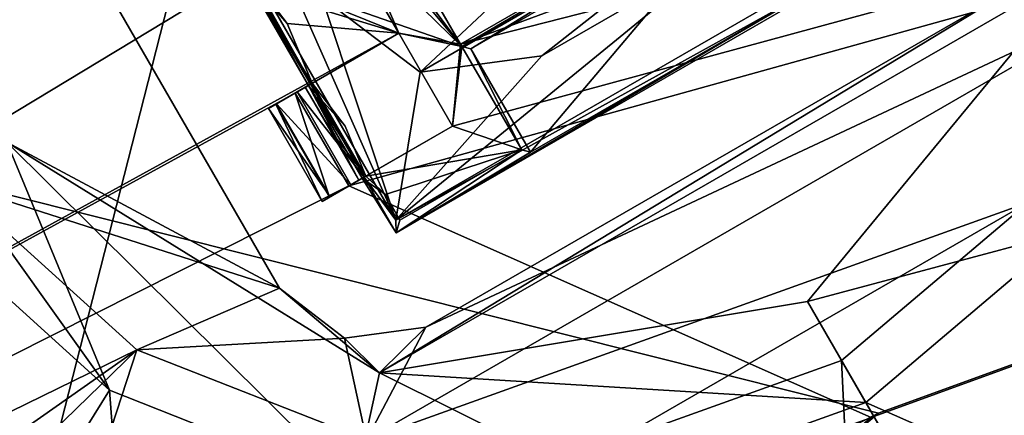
# Model space of a CAD drawing. Header units: millimetres. Extents: x -78 to 78, y -78 to 78.
# Tile 122 of 256: x -35.23 to -30.64, y 54.13 to 55.97. Entities that reach past the tile are written whole.
import ezdxf

# ---------------------------------------------------------------- set-up
doc = ezdxf.new("R2010")
doc.units = ezdxf.units.MM
doc.header["$LTSCALE"] = 41.718519
for name, color, linetype in [('10', 7, 'CONTINUOUS'), ('1005', 7, 'CONTINUOUS'), ('1024', 7, 'CONTINUOUS'), ('1035', 7, 'CONTINUOUS'), ('1052', 7, 'CONTINUOUS'), ('1186', 7, 'CONTINUOUS'), ('1745', 7, 'CONTINUOUS'), ('1749', 7, 'CONTINUOUS'), ('1756', 7, 'CONTINUOUS'), ('1769', 7, 'CONTINUOUS'), ('2704', 7, 'CONTINUOUS'), ('2720', 7, 'CONTINUOUS'), ('2737', 7, 'CONTINUOUS'), ('3891', 7, 'CONTINUOUS'), ('3913', 7, 'CONTINUOUS'), ('3969', 7, 'CONTINUOUS'), ('3996', 7, 'CONTINUOUS'), ('3998', 7, 'CONTINUOUS'), ('4018', 7, 'CONTINUOUS'), ('4026', 7, 'CONTINUOUS'), ('4043', 7, 'CONTINUOUS'), ('4049', 7, 'CONTINUOUS'), ('4051', 7, 'CONTINUOUS'), ('4069', 7, 'CONTINUOUS'), ('4087', 7, 'CONTINUOUS'), ('4088', 7, 'CONTINUOUS'), ('4094', 7, 'CONTINUOUS'), ('4095', 7, 'CONTINUOUS'), ('4110', 7, 'CONTINUOUS'), ('4111', 7, 'CONTINUOUS'), ('4112', 7, 'CONTINUOUS'), ('4118', 7, 'CONTINUOUS'), ('4131', 7, 'CONTINUOUS'), ('4132', 7, 'CONTINUOUS'), ('4150', 7, 'CONTINUOUS'), ('4152', 7, 'CONTINUOUS'), ('6', 7, 'CONTINUOUS'), ('802', 7, 'CONTINUOUS'), ('867', 7, 'CONTINUOUS'), ('915', 7, 'CONTINUOUS')]:
    doc.layers.add(name, color=color, linetype=linetype)

msp = doc.modelspace()

# ---------------------------------------------------------------- linework, layer by layer
at = {"layer": '10', "linetype": 'CONTINUOUS'}
for points in [[(-45.7061, 61.0325, -2), (10.3225, 53.3394, -2), (-47.73, 52.73, -2), (-45.7061, 61.0325, -2)], [(-45.7061, 61.0325, -2), (0, 57, -2), (9.7268, 55.3182, -2), (-45.7061, 61.0325, -2)], [(10.3225, 53.3394, -2), (-45.7061, 61.0325, -2), (9.7268, 55.3182, -2), (10.3225, 53.3394, -2)]]:
    msp.add_3dface(points, dxfattribs=at)
at = {"layer": '1005', "color": 7, "linetype": 'CONTINUOUS'}
for points in [[(-33.3356, 54.539, 23.2), (-30.5644, 56.139, 23.2), (-33.3356, 54.539, 22.2), (-33.3356, 54.539, 23.2)], [(-30.5644, 56.139, 23.2), (-30.5644, 56.139, 22.2), (-33.3356, 54.539, 22.2), (-30.5644, 56.139, 23.2)]]:
    msp.add_3dface(points, dxfattribs=at)
at = {"layer": '1024', "color": 7, "linetype": 'CONTINUOUS'}
for points in [[(-34.0187, 54.722, 23.2), (-33.715, 54.4891, 23.2), (-34.0187, 54.722, 22.2), (-34.0187, 54.722, 23.2)], [(-33.715, 54.4891, 23.2), (-33.715, 54.4891, 22.2), (-34.0187, 54.722, 22.2), (-33.715, 54.4891, 23.2)], [(-33.715, 54.4891, 23.2), (-33.3356, 54.539, 23.2), (-33.715, 54.4891, 22.2), (-33.715, 54.4891, 23.2)], [(-33.3356, 54.539, 23.2), (-33.3356, 54.539, 22.2), (-33.715, 54.4891, 22.2), (-33.3356, 54.539, 23.2)]]:
    msp.add_3dface(points, dxfattribs=at)
at = {"layer": '1035', "color": 7, "linetype": 'CONTINUOUS'}
for points in [[(-35.6187, 57.4933, 23.2), (-34.0187, 54.722, 23.2), (-35.6187, 57.4933, 22.2), (-35.6187, 57.4933, 23.2)], [(-34.0187, 54.722, 23.2), (-34.0187, 54.722, 22.2), (-35.6187, 57.4933, 22.2), (-34.0187, 54.722, 23.2)]]:
    msp.add_3dface(points, dxfattribs=at)
at = {"layer": '1052', "color": 7, "linetype": 'CONTINUOUS'}
for points in [[(-34.0187, 54.722, 22.2), (-35.5403, 55.2085, 22.2), (-35.6187, 57.4933, 22.2), (-34.0187, 54.722, 22.2)], [(-29.9723, 56.1174, 22.2), (-30.5306, 55.12, 22.2), (-33.6129, 54.0155, 22.2), (-29.9723, 56.1174, 22.2)], [(-29.9723, 56.1174, 22.2), (-33.6129, 54.0155, 22.2), (-33.3356, 54.539, 22.2), (-29.9723, 56.1174, 22.2)], [(-30.5644, 56.139, 22.2), (-29.9723, 56.1174, 22.2), (-33.3356, 54.539, 22.2), (-30.5644, 56.139, 22.2)], [(-34.6829, 54.4339, 22.2), (-35.5403, 55.2085, 22.2), (-34.0187, 54.722, 22.2), (-34.6829, 54.4339, 22.2)], [(-30.5306, 55.12, 22.2), (-32.47, 54.0002, 22.2), (-33.6129, 54.0155, 22.2), (-30.5306, 55.12, 22.2)], [(-30.5306, 55.12, 22.2), (-31.3991, 54.3848, 22.2), (-32.47, 54.0002, 22.2), (-30.5306, 55.12, 22.2)], [(-33.715, 54.4891, 22.2), (-34.6829, 54.4339, 22.2), (-34.0187, 54.722, 22.2), (-33.715, 54.4891, 22.2)], [(-33.3356, 54.539, 22.2), (-33.6129, 54.0155, 22.2), (-33.715, 54.4891, 22.2), (-33.3356, 54.539, 22.2)], [(-33.6129, 54.0155, 22.2), (-34.6829, 54.4339, 22.2), (-33.715, 54.4891, 22.2), (-33.6129, 54.0155, 22.2)]]:
    msp.add_3dface(points, dxfattribs=at)
at = {"layer": '1186', "color": 7, "linetype": 'CONTINUOUS'}
for points in [[(-34.6829, 54.4339, 22.2), (-39.8345, 51.9134, 23.6504), (-35.5403, 55.2085, 22.2), (-34.6829, 54.4339, 22.2)], [(-30.5306, 55.12, 22.2), (-28.6002, 49.5372, 23.7), (-31.3991, 54.3848, 22.2), (-30.5306, 55.12, 22.2)], [(-39.287, 51.1999, 23.6629), (-39.8345, 51.9134, 23.6504), (-34.6829, 54.4339, 22.2), (-39.287, 51.1999, 23.6629)], [(-38.741, 50.4883, 23.7), (-39.287, 51.1999, 23.6629), (-34.6829, 54.4339, 22.2), (-38.741, 50.4883, 23.7)], [(-36.4385, 49.0577, 23.7), (-38.741, 50.4883, 23.7), (-34.6829, 54.4339, 22.2), (-36.4385, 49.0577, 23.7)], [(-33.6129, 54.0155, 22.2), (-36.4385, 49.0577, 23.7), (-34.6829, 54.4339, 22.2), (-33.6129, 54.0155, 22.2)], [(-31.3991, 54.3848, 22.2), (-31.1188, 48.5612, 23.7), (-32.47, 54.0002, 22.2), (-31.3991, 54.3848, 22.2)], [(-28.6002, 49.5372, 23.7), (-31.1188, 48.5612, 23.7), (-31.3991, 54.3848, 22.2), (-28.6002, 49.5372, 23.7)]]:
    msp.add_3dface(points, dxfattribs=at)
at = {"layer": '1745', "linetype": 'CONTINUOUS'}
for points in [[(-7.9703, 75.9162, 28.7), (-31.0424, 69.7372, 28.7), (-28.8782, 50.0362, 28.7), (-7.9703, 75.9162, 28.7)], [(-31.0424, 69.7372, 28.7), (-51.0663, 56.737, 28.7), (-75.9193, -7.9475, 28.7), (-31.0424, 69.7372, 28.7)], [(-31.0424, 69.7372, 28.7), (-75.9193, -7.9475, 28.7), (-51.0428, 27.0596, 28.7), (-31.0424, 69.7372, 28.7)], [(-45.1385, 36.0577, 28.7), (-31.0424, 69.7372, 28.7), (-51.0428, 27.0596, 28.7), (-45.1385, 36.0577, 28.7)], [(-37.6654, 43.8056, 28.7), (-31.0424, 69.7372, 28.7), (-45.1385, 36.0577, 28.7), (-37.6654, 43.8056, 28.7)], [(-28.8782, 50.0362, 28.7), (-31.0424, 69.7372, 28.7), (-37.6654, 43.8056, 28.7), (-28.8782, 50.0362, 28.7)]]:
    msp.add_3dface(points, dxfattribs=at)
at = {"layer": '1749', "linetype": 'CONTINUOUS'}
for points in [[(-50.4174, 55.9897, 19.2), (-30.6489, 68.8286, 19.2), (-50.2634, 55.8223, 25.7174), (-50.4174, 55.9897, 19.2)], [(-30.6489, 68.8286, 19.2), (-30.5525, 68.6228, 25.7174), (-50.2634, 55.8223, 25.7174), (-30.6489, 68.8286, 19.2)]]:
    msp.add_3dface(points, dxfattribs=at)
at = {"layer": '1756', "linetype": 'CONTINUOUS'}
for points in [[(-30.5525, 68.6228, 25.7174), (-49.9312, 55.4489, 26.2), (-50.2634, 55.8223, 25.7174), (-30.5525, 68.6228, 25.7174)], [(-30.3527, 68.1643, 26.2), (-49.9312, 55.4489, 26.2), (-30.5525, 68.6228, 25.7174), (-30.3527, 68.1643, 26.2)]]:
    msp.add_3dface(points, dxfattribs=at)
at = {"layer": '1769', "linetype": 'CONTINUOUS'}
for points in [[(-30.3527, 68.1643, 26.2), (-44.2676, 58.5425, 26.2), (-49.9312, 55.4489, 26.2), (-30.3527, 68.1643, 26.2)], [(-28.9523, 50.1469, 26.2), (-44.2676, 58.5425, 26.2), (-30.3527, 68.1643, 26.2), (-28.9523, 50.1469, 26.2)], [(-39.4232, 52.229, 26.2), (-44.2676, 58.5425, 26.2), (-31.6832, 49.1694, 26.2), (-39.4232, 52.229, 26.2)], [(-44.2676, 58.5425, 26.2), (-28.9523, 50.1469, 26.2), (-31.6832, 49.1694, 26.2), (-44.2676, 58.5425, 26.2)]]:
    msp.add_3dface(points, dxfattribs=at)
at = {"layer": '2704', "linetype": 'CONTINUOUS'}
for points in [[(-33.2127, 55.476, 21.67), (-33.695, 55.1976, 21.67), (-10.8683, 61.5473, 21.67), (-33.2127, 55.476, 21.67)], [(-10.8683, 61.5473, 21.67), (-33.695, 55.1976, 21.67), (-31.2619, 54.1192, 21.67), (-10.8683, 61.5473, 21.67)], [(-33.174, 55.8589, 21.67), (-33.2127, 55.476, 21.67), (-10.8683, 61.5473, 21.67), (-33.174, 55.8589, 21.67)], [(-31.4374, 56.501, 21.67), (-33.174, 55.8589, 21.67), (-10.8683, 61.5473, 21.67), (-31.4374, 56.501, 21.67)], [(-33.174, 55.8589, 21.67), (-34.2117, 57.6564, 21.67), (-33.4627, 55.909, 21.67), (-33.174, 55.8589, 21.67)], [(-33.4627, 55.909, 21.67), (-34.2117, 57.6564, 21.67), (-33.7627, 56.4286, 21.67), (-33.4627, 55.909, 21.67)], [(-41.1111, 56.6556, 21.67), (-46.5052, 48.7422, 21.67), (-34.495, 56.5832, 21.67), (-41.1111, 56.6556, 21.67)], [(-31.7883, 56.6589, 21.67), (-33.174, 55.8589, 21.67), (-31.4374, 56.501, 21.67), (-31.7883, 56.6589, 21.67)], [(-46.5052, 48.7422, 21.67), (-34.245, 56.1502, 21.67), (-34.495, 56.5832, 21.67), (-46.5052, 48.7422, 21.67)], [(-34.245, 56.1502, 21.67), (-33.4627, 55.909, 21.67), (-33.7627, 56.4286, 21.67), (-34.245, 56.1502, 21.67)], [(-46.5052, 48.7422, 21.67), (-33.4627, 55.909, 21.67), (-34.245, 56.1502, 21.67), (-46.5052, 48.7422, 21.67)], [(-33.4627, 55.909, 21.67), (-46.5052, 48.7422, 21.67), (-33.945, 55.6306, 21.67), (-33.4627, 55.909, 21.67)], [(-33.2127, 55.476, 21.67), (-33.174, 55.8589, 21.67), (-33.4627, 55.909, 21.67), (-33.2127, 55.476, 21.67)], [(-33.945, 55.6306, 21.67), (-46.5052, 48.7422, 21.67), (-33.695, 55.1976, 21.67), (-33.945, 55.6306, 21.67)], [(-33.695, 55.1976, 21.67), (-46.5052, 48.7422, 21.67), (-31.2619, 54.1192, 21.67), (-33.695, 55.1976, 21.67)]]:
    msp.add_3dface(points, dxfattribs=at)
at = {"layer": '2720', "linetype": 'CONTINUOUS'}
for points in [[(-31.2278, 54.1388, 20.074), (-41.1446, 56.6312, 20.074), (-10.8403, 61.5523, 20.074), (-31.2278, 54.1388, 20.074)], [(-56.6344, 41.1393, 20.074), (-41.1446, 56.6312, 20.074), (-31.2278, 54.1388, 20.074), (-56.6344, 41.1393, 20.074)], [(-47.8372, 40.2223, 20.074), (-56.6344, 41.1393, 20.074), (-31.2278, 54.1388, 20.074), (-47.8372, 40.2223, 20.074)]]:
    msp.add_3dface(points, dxfattribs=at)
at = {"layer": '2737', "linetype": 'CONTINUOUS'}
for points in [[(-10.8683, 61.5473, 21.67), (-31.2619, 54.1192, 21.67), (-31.2278, 54.1388, 20.074), (-10.8683, 61.5473, 21.67)], [(-10.8683, 61.5473, 21.67), (-31.2278, 54.1388, 20.074), (-10.8403, 61.5523, 20.074), (-10.8683, 61.5473, 21.67)], [(-31.2619, 54.1192, 21.67), (-47.8372, 40.2223, 20.074), (-31.2278, 54.1388, 20.074), (-31.2619, 54.1192, 21.67)]]:
    msp.add_3dface(points, dxfattribs=at)
at = {"layer": '3891', "linetype": 'CONTINUOUS'}
for points in [[(-33.174, 55.8589, 21.67), (-31.7883, 56.6589, 21.67), (-33.1679, 55.8483, 21.845), (-33.174, 55.8589, 21.67)], [(-33.1679, 55.8483, 21.845), (-31.7883, 56.6589, 21.67), (-33.1273, 55.8374, 22.27), (-33.1679, 55.8483, 21.845)], [(-33.1273, 55.8374, 22.27), (-31.7883, 56.6589, 21.67), (-31.7931, 56.6077, 22.27), (-33.1273, 55.8374, 22.27)]]:
    msp.add_3dface(points, dxfattribs=at)
at = {"layer": '3913', "linetype": 'CONTINUOUS'}
for points in [[(-34.2117, 57.6564, 21.67), (-33.174, 55.8589, 21.67), (-34.2179, 57.667, 21.845), (-34.2117, 57.6564, 21.67)], [(-33.174, 55.8589, 21.67), (-33.1679, 55.8483, 21.845), (-34.2179, 57.667, 21.845), (-33.174, 55.8589, 21.67)]]:
    msp.add_3dface(points, dxfattribs=at)
at = {"layer": '3969', "linetype": 'CONTINUOUS'}
for points in [[(-33.1679, 55.8483, 21.845), (-33.1273, 55.8374, 22.27), (-32.8897, 55.3666, 21.845), (-33.1679, 55.8483, 21.845)], [(-32.8897, 55.3666, 21.845), (-33.1273, 55.8374, 22.27), (-32.8491, 55.3557, 22.27), (-32.8897, 55.3666, 21.845)]]:
    msp.add_3dface(points, dxfattribs=at)
at = {"layer": '3996', "linetype": 'CONTINUOUS'}
for points in [[(-34.2179, 57.667, 21.845), (-33.1679, 55.8483, 21.845), (-34.3127, 57.3813, 21.845), (-34.2179, 57.667, 21.845)], [(-34.3127, 57.3813, 21.845), (-33.1679, 55.8483, 21.845), (-34.0127, 56.8617, 21.845), (-34.3127, 57.3813, 21.845)], [(-34.0127, 56.8617, 21.845), (-33.1679, 55.8483, 21.845), (-33.7627, 56.4286, 21.845), (-34.0127, 56.8617, 21.845)], [(-33.7627, 56.4286, 21.845), (-33.1679, 55.8483, 21.845), (-34.1662, 56.1957, 21.845), (-33.7627, 56.4286, 21.845)], [(-33.1679, 55.8483, 21.845), (-33.4627, 55.909, 21.845), (-34.1662, 56.1957, 21.845), (-33.1679, 55.8483, 21.845)], [(-34.1662, 56.1957, 21.845), (-33.4627, 55.909, 21.845), (-33.9825, 55.9554, 21.845), (-34.1662, 56.1957, 21.845)], [(-33.9825, 55.9554, 21.845), (-33.4627, 55.909, 21.845), (-33.866, 55.6762, 21.845), (-33.9825, 55.9554, 21.845)], [(-33.4627, 55.909, 21.845), (-33.1679, 55.8483, 21.845), (-33.2127, 55.476, 21.845), (-33.4627, 55.909, 21.845)], [(-33.2127, 55.476, 21.845), (-33.1679, 55.8483, 21.845), (-32.8897, 55.3666, 21.845), (-33.2127, 55.476, 21.845)], [(-33.6162, 55.243, 21.845), (-33.2127, 55.476, 21.845), (-32.8897, 55.3666, 21.845), (-33.6162, 55.243, 21.845)], [(-33.5249, 55.1585, 21.845), (-33.6162, 55.243, 21.845), (-32.8897, 55.3666, 21.845), (-33.5249, 55.1585, 21.845)], [(-33.4581, 55.0384, 21.845), (-33.5249, 55.1585, 21.845), (-32.8897, 55.3666, 21.845), (-33.4581, 55.0384, 21.845)]]:
    msp.add_3dface(points, dxfattribs=at)
at = {"layer": '3998', "linetype": 'CONTINUOUS'}
for points in [[(-33.1273, 55.8374, 22.27), (-31.7931, 56.6077, 22.27), (-32.8491, 55.3557, 22.27), (-33.1273, 55.8374, 22.27)], [(-31.7931, 56.6077, 22.27), (-31.515, 56.126, 22.27), (-32.8491, 55.3557, 22.27), (-31.7931, 56.6077, 22.27)]]:
    msp.add_3dface(points, dxfattribs=at)
at = {"layer": '4018', "linetype": 'CONTINUOUS'}
for points in [[(-33.695, 55.1976, 21.67), (-33.2127, 55.476, 21.845), (-33.7853, 55.1454, 21.7623), (-33.695, 55.1976, 21.67)], [(-33.2127, 55.476, 21.845), (-33.6162, 55.243, 21.845), (-33.7853, 55.1454, 21.7623), (-33.2127, 55.476, 21.845)], [(-33.695, 55.1976, 21.67), (-33.2127, 55.476, 21.67), (-33.2127, 55.476, 21.845), (-33.695, 55.1976, 21.67)], [(-33.6162, 55.243, 21.845), (-33.8189, 55.126, 21.896), (-33.7853, 55.1454, 21.7623), (-33.6162, 55.243, 21.845)], [(-33.8189, 55.126, 21.896), (-33.6162, 55.243, 21.845), (-33.6484, 55.2245, 22.1542), (-33.8189, 55.126, 21.896)], [(-33.7824, 55.1471, 22.5598), (-33.8189, 55.126, 22.421), (-33.6327, 55.2336, 22.4493), (-33.7824, 55.1471, 22.5598)], [(-33.6327, 55.2336, 22.4493), (-33.8189, 55.126, 22.421), (-33.6484, 55.2245, 22.1542), (-33.6327, 55.2336, 22.4493)], [(-33.6853, 55.2032, 22.652), (-33.7824, 55.1471, 22.5598), (-33.6241, 55.2385, 22.6698), (-33.6853, 55.2032, 22.652)], [(-33.6241, 55.2385, 22.6698), (-33.7824, 55.1471, 22.5598), (-33.6327, 55.2336, 22.4493), (-33.6241, 55.2385, 22.6698)], [(-33.8189, 55.126, 22.421), (-33.8189, 55.126, 21.896), (-33.6484, 55.2245, 22.1542), (-33.8189, 55.126, 22.421)]]:
    msp.add_3dface(points, dxfattribs=at)
at = {"layer": '4026', "linetype": 'CONTINUOUS'}
for points in [[(-33.2127, 55.476, 21.67), (-33.4627, 55.909, 21.67), (-33.2127, 55.476, 21.845), (-33.2127, 55.476, 21.67)], [(-33.4627, 55.909, 21.67), (-33.4627, 55.909, 21.845), (-33.2127, 55.476, 21.845), (-33.4627, 55.909, 21.67)]]:
    msp.add_3dface(points, dxfattribs=at)
at = {"layer": '4043', "linetype": 'CONTINUOUS'}
for points in [[(-34.0353, 55.5785, 21.7623), (-33.945, 55.6306, 21.67), (-33.7853, 55.1454, 21.7623), (-34.0353, 55.5785, 21.7623)], [(-33.945, 55.6306, 21.67), (-33.695, 55.1976, 21.67), (-33.7853, 55.1454, 21.7623), (-33.945, 55.6306, 21.67)], [(-34.0689, 55.559, 21.896), (-34.0353, 55.5785, 21.7623), (-33.8189, 55.126, 21.896), (-34.0689, 55.559, 21.896)], [(-33.8189, 55.126, 21.896), (-34.0353, 55.5785, 21.7623), (-33.7853, 55.1454, 21.7623), (-33.8189, 55.126, 21.896)]]:
    msp.add_3dface(points, dxfattribs=at)
at = {"layer": '4049', "linetype": 'CONTINUOUS'}
for points in [[(-33.4741, 54.9787, 22.67), (-33.4741, 54.9787, 22.47), (-30.876, 56.4787, 22.47), (-33.4741, 54.9787, 22.67)], [(-30.876, 56.4787, 22.67), (-33.4741, 54.9787, 22.67), (-30.876, 56.4787, 22.47), (-30.876, 56.4787, 22.67)]]:
    msp.add_3dface(points, dxfattribs=at)
at = {"layer": '4051', "linetype": 'CONTINUOUS'}
for points in [[(-30.876, 56.4787, 22.47), (-33.4741, 54.9787, 22.47), (-31.515, 56.126, 22.27), (-30.876, 56.4787, 22.47)], [(-31.515, 56.126, 22.27), (-33.4741, 54.9787, 22.47), (-32.8491, 55.3557, 22.27), (-31.515, 56.126, 22.27)], [(-33.4581, 55.0384, 21.845), (-32.8897, 55.3666, 21.845), (-33.4741, 54.9787, 22.47), (-33.4581, 55.0384, 21.845)], [(-33.4741, 54.9787, 22.47), (-32.8897, 55.3666, 21.845), (-32.8491, 55.3557, 22.27), (-33.4741, 54.9787, 22.47)]]:
    msp.add_3dface(points, dxfattribs=at)
at = {"layer": '4069', "linetype": 'CONTINUOUS'}
for points in [[(-33.4627, 55.909, 21.67), (-33.945, 55.6306, 21.67), (-34.0353, 55.5785, 21.7623), (-33.4627, 55.909, 21.67)], [(-33.4627, 55.909, 21.845), (-33.4627, 55.909, 21.67), (-34.0353, 55.5785, 21.7623), (-33.4627, 55.909, 21.845)], [(-33.866, 55.6762, 21.845), (-33.4627, 55.909, 21.845), (-34.0353, 55.5785, 21.7623), (-33.866, 55.6762, 21.845)], [(-33.8984, 55.6575, 22.1557), (-33.866, 55.6762, 21.845), (-34.0689, 55.559, 21.896), (-33.8984, 55.6575, 22.1557)], [(-34.0689, 55.559, 21.896), (-33.866, 55.6762, 21.845), (-34.0353, 55.5785, 21.7623), (-34.0689, 55.559, 21.896)], [(-33.8827, 55.6666, 22.4493), (-33.8984, 55.6575, 22.1557), (-34.0689, 55.559, 22.421), (-33.8827, 55.6666, 22.4493)], [(-34.0324, 55.5801, 22.5598), (-33.8827, 55.6666, 22.4493), (-34.0689, 55.559, 22.421), (-34.0324, 55.5801, 22.5598)], [(-34.0689, 55.559, 22.421), (-33.8984, 55.6575, 22.1557), (-34.0689, 55.559, 21.896), (-34.0689, 55.559, 22.421)], [(-33.9353, 55.6362, 22.652), (-33.8827, 55.6666, 22.4493), (-34.0324, 55.5801, 22.5598), (-33.9353, 55.6362, 22.652)], [(-33.8741, 55.6715, 22.6698), (-33.8827, 55.6666, 22.4493), (-33.9353, 55.6362, 22.652), (-33.8741, 55.6715, 22.6698)]]:
    msp.add_3dface(points, dxfattribs=at)
at = {"layer": '4087', "linetype": 'CONTINUOUS'}
for points in [[(-33.866, 55.6762, 21.845), (-33.8984, 55.6575, 22.1557), (-33.7707, 55.4425, 21.9003), (-33.866, 55.6762, 21.845)], [(-33.8984, 55.6575, 22.1557), (-33.8827, 55.6666, 22.4493), (-33.6484, 55.2245, 22.1542), (-33.8984, 55.6575, 22.1557)], [(-33.7707, 55.4425, 21.9003), (-33.8984, 55.6575, 22.1557), (-33.6484, 55.2245, 22.1542), (-33.7707, 55.4425, 21.9003)], [(-33.8827, 55.6666, 22.4493), (-33.6327, 55.2336, 22.4493), (-33.6484, 55.2245, 22.1542), (-33.8827, 55.6666, 22.4493)], [(-33.6162, 55.243, 21.845), (-33.7707, 55.4425, 21.9003), (-33.6484, 55.2245, 22.1542), (-33.6162, 55.243, 21.845)]]:
    msp.add_3dface(points, dxfattribs=at)
at = {"layer": '4088', "linetype": 'CONTINUOUS'}
for points in [[(-34.0689, 55.559, 22.421), (-34.0689, 55.559, 21.896), (-33.8189, 55.126, 22.421), (-34.0689, 55.559, 22.421)], [(-34.0689, 55.559, 21.896), (-33.8189, 55.126, 21.896), (-33.8189, 55.126, 22.421), (-34.0689, 55.559, 21.896)]]:
    msp.add_3dface(points, dxfattribs=at)
at = {"layer": '4094', "linetype": 'CONTINUOUS'}
for points in [[(-30.9267, 56.5106, 23.47), (-33.4764, 55.0385, 23.47), (-30.876, 56.4787, 22.67), (-30.9267, 56.5106, 23.47)], [(-33.4764, 55.0385, 23.47), (-33.4741, 54.9787, 22.67), (-30.876, 56.4787, 22.67), (-33.4764, 55.0385, 23.47)]]:
    msp.add_3dface(points, dxfattribs=at)
at = {"layer": '4095', "linetype": 'CONTINUOUS'}
for points in [[(-34.1662, 56.1957, 21.845), (-33.9825, 55.9554, 21.845), (-34.1827, 56.1862, 22.4513), (-34.1662, 56.1957, 21.845)], [(-33.9825, 55.9554, 21.845), (-33.866, 55.6762, 21.845), (-34.1827, 56.1862, 22.4513), (-33.9825, 55.9554, 21.845)], [(-33.866, 55.6762, 21.845), (-33.8827, 55.6666, 22.4493), (-34.1827, 56.1862, 22.4513), (-33.866, 55.6762, 21.845)], [(-33.8827, 55.6666, 22.4493), (-33.866, 55.6762, 21.845), (-33.7114, 55.4765, 21.8495), (-33.8827, 55.6666, 22.4493)], [(-33.6162, 55.243, 21.845), (-33.8827, 55.6666, 22.4493), (-33.7114, 55.4765, 21.8495), (-33.6162, 55.243, 21.845)], [(-33.8827, 55.6666, 22.4493), (-33.6162, 55.243, 21.845), (-33.6327, 55.2336, 22.4493), (-33.8827, 55.6666, 22.4493)], [(-33.6162, 55.243, 21.845), (-33.5249, 55.1585, 21.845), (-33.6327, 55.2336, 22.4493), (-33.6162, 55.243, 21.845)], [(-33.5249, 55.1585, 21.845), (-33.4581, 55.0384, 21.845), (-33.6327, 55.2336, 22.4493), (-33.5249, 55.1585, 21.845)], [(-33.6327, 55.2336, 22.4493), (-33.4581, 55.0384, 21.845), (-33.4741, 54.9787, 22.47), (-33.6327, 55.2336, 22.4493)]]:
    msp.add_3dface(points, dxfattribs=at)
at = {"layer": '4110', "linetype": 'CONTINUOUS'}
for points in [[(-33.866, 55.6762, 21.845), (-33.6162, 55.243, 21.845), (-33.7114, 55.4765, 21.8495), (-33.866, 55.6762, 21.845)], [(-33.6162, 55.243, 21.845), (-33.866, 55.6762, 21.845), (-33.7707, 55.4425, 21.9003), (-33.6162, 55.243, 21.845)]]:
    msp.add_3dface(points, dxfattribs=at)
at = {"layer": '4111', "linetype": 'CONTINUOUS'}
for points in [[(-33.9353, 55.6362, 22.652), (-34.0324, 55.5801, 22.5598), (-33.6853, 55.2032, 22.652), (-33.9353, 55.6362, 22.652)], [(-34.0324, 55.5801, 22.5598), (-34.0689, 55.559, 22.421), (-33.7824, 55.1471, 22.5598), (-34.0324, 55.5801, 22.5598)], [(-34.0689, 55.559, 22.421), (-33.8189, 55.126, 22.421), (-33.7824, 55.1471, 22.5598), (-34.0689, 55.559, 22.421)], [(-33.6853, 55.2032, 22.652), (-34.0324, 55.5801, 22.5598), (-33.7824, 55.1471, 22.5598), (-33.6853, 55.2032, 22.652)]]:
    msp.add_3dface(points, dxfattribs=at)
at = {"layer": '4112', "linetype": 'CONTINUOUS'}
for points in [[(-33.8827, 55.6666, 22.4493), (-34.1741, 56.1911, 22.6698), (-34.1827, 56.1862, 22.4513), (-33.8827, 55.6666, 22.4493)], [(-33.8827, 55.6666, 22.4493), (-33.8741, 55.6715, 22.6698), (-34.1741, 56.1911, 22.6698), (-33.8827, 55.6666, 22.4493)]]:
    msp.add_3dface(points, dxfattribs=at)
at = {"layer": '4118', "linetype": 'CONTINUOUS'}
for points in [[(-33.6241, 55.2385, 22.6698), (-33.6327, 55.2336, 22.4493), (-33.4741, 54.9787, 22.47), (-33.6241, 55.2385, 22.6698)], [(-33.4741, 54.9787, 22.67), (-33.6241, 55.2385, 22.6698), (-33.4741, 54.9787, 22.47), (-33.4741, 54.9787, 22.67)]]:
    msp.add_3dface(points, dxfattribs=at)
at = {"layer": '4131', "linetype": 'CONTINUOUS'}
for points in [[(-33.8741, 55.6715, 22.6698), (-33.6241, 55.2385, 22.6698), (-34.789, 57.3121, 23.47), (-33.8741, 55.6715, 22.6698)], [(-33.8741, 55.6715, 22.6698), (-34.789, 57.3121, 23.47), (-34.1741, 56.1911, 22.6698), (-33.8741, 55.6715, 22.6698)], [(-34.789, 57.3121, 23.47), (-33.6241, 55.2385, 22.6698), (-33.4764, 55.0385, 23.47), (-34.789, 57.3121, 23.47)], [(-33.4764, 55.0385, 23.47), (-33.6241, 55.2385, 22.6698), (-33.4741, 54.9787, 22.67), (-33.4764, 55.0385, 23.47)]]:
    msp.add_3dface(points, dxfattribs=at)
at = {"layer": '4132', "linetype": 'CONTINUOUS'}
for points in [[(-33.8741, 55.6715, 22.6698), (-33.9353, 55.6362, 22.652), (-33.6241, 55.2385, 22.6698), (-33.8741, 55.6715, 22.6698)], [(-33.9353, 55.6362, 22.652), (-33.6853, 55.2032, 22.652), (-33.6241, 55.2385, 22.6698), (-33.9353, 55.6362, 22.652)]]:
    msp.add_3dface(points, dxfattribs=at)
at = {"layer": '4150', "linetype": 'CONTINUOUS'}
for points in [[(-34.789, 57.3121, 23.47), (-33.4764, 55.0385, 23.47), (-34.3201, 56.944, 23.47), (-34.789, 57.3121, 23.47)], [(-34.3201, 56.944, 23.47), (-33.4764, 55.0385, 23.47), (-33.8201, 56.078, 23.47), (-34.3201, 56.944, 23.47)], [(-33.4764, 55.0385, 23.47), (-30.9267, 56.5106, 23.47), (-31.9295, 56.3035, 23.47), (-33.4764, 55.0385, 23.47)], [(-32.7956, 55.8035, 23.47), (-33.4764, 55.0385, 23.47), (-31.9295, 56.3035, 23.47), (-32.7956, 55.8035, 23.47)], [(-33.8201, 56.078, 23.47), (-33.4764, 55.0385, 23.47), (-33.3628, 55.7281, 23.47), (-33.8201, 56.078, 23.47)], [(-33.3628, 55.7281, 23.47), (-33.4764, 55.0385, 23.47), (-32.7956, 55.8035, 23.47), (-33.3628, 55.7281, 23.47)]]:
    msp.add_3dface(points, dxfattribs=at)
at = {"layer": '4152', "linetype": 'CONTINUOUS'}
for points in [[(-33.8201, 56.078, 23.47), (-33.3628, 55.7281, 23.47), (-31.655, 57.328, 23.47), (-33.8201, 56.078, 23.47)], [(-33.3628, 55.7281, 23.47), (-31.5796, 56.7607, 23.47), (-31.655, 57.328, 23.47), (-33.3628, 55.7281, 23.47)], [(-33.3628, 55.7281, 23.47), (-32.7956, 55.8035, 23.47), (-31.5796, 56.7607, 23.47), (-33.3628, 55.7281, 23.47)], [(-32.7956, 55.8035, 23.47), (-31.9295, 56.3035, 23.47), (-31.5796, 56.7607, 23.47), (-32.7956, 55.8035, 23.47)]]:
    msp.add_3dface(points, dxfattribs=at)
at = {"layer": '6', "linetype": 'CONTINUOUS'}
for points in [[(-51.8914, 54.9785), (-9, 68), (-42.2902, 62.6652), (-51.8914, 54.9785)], [(-9, 68), (-51.8914, 54.9785), (-33, 52), (-9, 68)], [(-9, 51.3567), (-9, 68), (-33, 52), (-9, 51.3567)], [(-51.8914, 54.9785), (-47.73, 51.48), (-33, 52), (-51.8914, 54.9785)]]:
    msp.add_3dface(points, dxfattribs=at)
at = {"layer": '802', "color": 7, "linetype": 'CONTINUOUS'}
for points in [[(-35.7203, 55.0703, 23.3613), (-36.9877, 50.7449, 26.0387), (-34.8107, 54.2459, 23.3613), (-35.7203, 55.0703, 23.3613)], [(-31.2856, 54.1882, 23.3613), (-27.1626, 52.367, 26.0387), (-30.3495, 54.9824, 23.3613), (-31.2856, 54.1882, 23.3613)], [(-36.9877, 50.7449, 26.0387), (-34.4732, 49.7512, 26.0387), (-34.8107, 54.2459, 23.3613), (-36.9877, 50.7449, 26.0387)], [(-34.8107, 54.2459, 23.3613), (-34.4732, 49.7512, 26.0387), (-33.6689, 53.7947, 23.3613), (-34.8107, 54.2459, 23.3613)], [(-32.4415, 53.7746, 23.3613), (-29.2242, 50.6178, 26.0387), (-31.2856, 54.1882, 23.3613), (-32.4415, 53.7746, 23.3613)], [(-29.2242, 50.6178, 26.0387), (-27.1626, 52.367, 26.0387), (-31.2856, 54.1882, 23.3613), (-29.2242, 50.6178, 26.0387)]]:
    msp.add_3dface(points, dxfattribs=at)
at = {"layer": '867', "color": 7, "linetype": 'CONTINUOUS'}
for points in [[(-30.2727, 56.2206, 23.2), (-31.5579, 54.6599, 23.2), (-30.3495, 54.9824, 23.3613), (-30.2727, 56.2206, 23.2)], [(-35.2882, 55.4019, 23.2), (-35.5135, 55.229, 23.2412), (-34.8107, 54.2459, 23.3613), (-35.2882, 55.4019, 23.2)], [(-33.5521, 54.3273, 23.2), (-35.2882, 55.4019, 23.2), (-33.6689, 53.7947, 23.3613), (-33.5521, 54.3273, 23.2)], [(-35.2882, 55.4019, 23.2), (-34.8107, 54.2459, 23.3613), (-33.6689, 53.7947, 23.3613), (-35.2882, 55.4019, 23.2)], [(-35.5135, 55.229, 23.2412), (-35.7203, 55.0703, 23.3613), (-34.8107, 54.2459, 23.3613), (-35.5135, 55.229, 23.2412)], [(-31.5579, 54.6599, 23.2), (-31.2856, 54.1882, 23.3613), (-30.3495, 54.9824, 23.3613), (-31.5579, 54.6599, 23.2)], [(-31.5579, 54.6599, 23.2), (-33.5521, 54.3273, 23.2), (-31.2856, 54.1882, 23.3613), (-31.5579, 54.6599, 23.2)], [(-33.5521, 54.3273, 23.2), (-33.6689, 53.7947, 23.3613), (-32.4415, 53.7746, 23.3613), (-33.5521, 54.3273, 23.2)], [(-33.5521, 54.3273, 23.2), (-32.4415, 53.7746, 23.3613), (-31.2856, 54.1882, 23.3613), (-33.5521, 54.3273, 23.2)]]:
    msp.add_3dface(points, dxfattribs=at)
at = {"layer": '915', "color": 7, "linetype": 'CONTINUOUS'}
for points in [[(-35.6187, 57.4933, 23.2), (-35.2882, 55.4019, 23.2), (-34.0187, 54.722, 23.2), (-35.6187, 57.4933, 23.2)], [(-31.5579, 54.6599, 23.2), (-30.2727, 56.2206, 23.2), (-33.5521, 54.3273, 23.2), (-31.5579, 54.6599, 23.2)], [(-33.5521, 54.3273, 23.2), (-30.2727, 56.2206, 23.2), (-30.5644, 56.139, 23.2), (-33.5521, 54.3273, 23.2)], [(-33.5521, 54.3273, 23.2), (-30.5644, 56.139, 23.2), (-33.3356, 54.539, 23.2), (-33.5521, 54.3273, 23.2)], [(-35.2882, 55.4019, 23.2), (-33.5521, 54.3273, 23.2), (-34.0187, 54.722, 23.2), (-35.2882, 55.4019, 23.2)], [(-34.0187, 54.722, 23.2), (-33.5521, 54.3273, 23.2), (-33.715, 54.4891, 23.2), (-34.0187, 54.722, 23.2)], [(-33.715, 54.4891, 23.2), (-33.5521, 54.3273, 23.2), (-33.3356, 54.539, 23.2), (-33.715, 54.4891, 23.2)]]:
    msp.add_3dface(points, dxfattribs=at)

doc.saveas('drawing.dxf')
